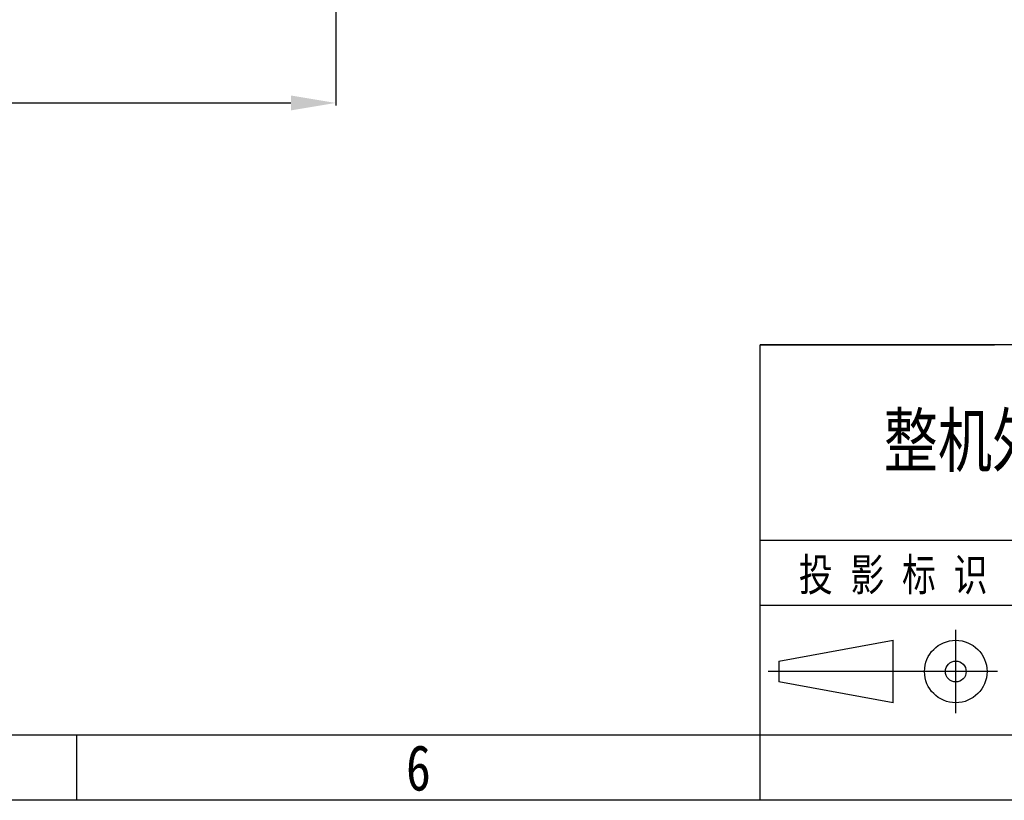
# Model space of a CAD drawing. Header units: millimetres. Extents: x 2423 to 7028, y 909 to 2460.
# Tile 32 of 60: x 6182 to 6577, y 909 to 1222. Entities that reach past the tile are written whole.
import ezdxf
from ezdxf.enums import TextEntityAlignment as Align

# ---------------------------------------------------------------- set-up
doc = ezdxf.new("R2010")
doc.units = ezdxf.units.MM
doc.layers.add('DIM', color=2, linetype='Continuous')
doc.dimstyles.get("Standard").update_dxf_attribs({"dimscale": 6, "dimtxt": 5, "dimasz": 3, "dimexe": 0.18, "dimexo": 0.0625, "dimgap": 0.8, "dimtad": 1, "dimtoh": 1, "dimdec": 1, "dimzin": 0, "dimdsep": 46, "dimtxsty": 'Standard', "dimcen": 0.09, "dimclrd": 256, "dimclre": 256, "dimclrt": 256, "dimadec": 0, "dimazin": 2, "dimtfac": 1, "dimtdec": 1, "dimtofl": 0, "dimtmove": 0, "dimatfit": 3, "dimfxl": 0, "dimtolj": 1, "dimtzin": 0, "dimarcsym": 0})

# ---------------------------------------------------------------- blocks, each defined once
blk = doc.blocks.new('3')
at = {"color": 2}
for p, q in [((8294.12, 291.22), (7814.12, 291.22)), ((7814.12, 147.22), (7814.12, 291.22)), ((7814.12, 291.22), (7900.52, 291.22)), ((7814.12, 147.22), (7814.12, 219.22)), ((7814.12, 219.22), (7900.52, 219.22)), ((7814.12, 219.22), (8294.12, 219.22)), ((7814.12, 195.22), (8006.12, 195.22)), ((7886.24, 155.36), (7886.24, 186.08)), ((7820.96, 174.56), (7863.2, 182.24)), ((7863.2, 159.2), (7863.2, 182.24)), ((7820.96, 174.56), (7820.96, 166.88)), ((7901.6, 170.72), (7817.12, 170.72)), ((7863.2, 159.2), (7820.96, 166.88)), ((7562.12, 123.22), (7562.12, 147.22)), ((7814.12, 123.22), (7814.12, 147.22))]:
    blk.add_line(p, q, dxfattribs=at)
for points in [[(6302.12, 123.22), (6302.12, 1548.82), (8318.12, 1548.82), (8318.12, 123.22)], [(6422.12, 147.22), (6422.12, 1524.82), (8294.12, 1524.82), (8294.12, 147.22)]]:
    blk.add_lwpolyline(points, close=True, dxfattribs=at)
for radius in [11.52, 3.84]:
    blk.add_circle((7886.24, 170.72), radius, dxfattribs=at)
at = {"color": 2, "width": 0.8}
for s, height, p in [('投 影 标 识', 12, (7863.17, 206.43)), ('6', 16.8, (7688.12, 135.22))]:
    blk.add_text(s, height=height, dxfattribs=at).set_placement(p, align=Align.MIDDLE_CENTER)
for tag, height, p in [('整机外形图', 19.2, (7909.61, 256.24)), ('当前页', 12, (8078.12, 207.22)), ('总页数', 12, (8222.12, 207.22))]:
    blk.add_attdef(tag, text='', height=height, dxfattribs=at).set_placement(p, align=Align.MIDDLE)
at = {"color": 7, "width": 0.8}
for tag, height, p in [('编号', 19.2, (8153.31, 252.27)), ('比例', 12, (7958.12, 171.22))]:
    blk.add_attdef(tag, text='', height=height, dxfattribs=at).set_placement(p, align=Align.MIDDLE)
blk = doc.blocks.new('*D17')
at = {"layer": 'Defpoints', "color": 0}
for p in [(5884.05, 1237.33), (6309.05, 1237.33), (6309.05, 1188.8)]:
    blk.add_point(p, dxfattribs=at)
at = {"layer": 'DIM', "lineweight": -2}
for p, q in [((5884.05, 1236.95), (5884.05, 1187.72)), ((6309.05, 1236.95), (6309.05, 1187.72)), ((5902.05, 1188.8), (6291.05, 1188.8))]:
    blk.add_line(p, q, dxfattribs=at)
at = {"layer": 'DIM'}
for points in [[(5902.05, 1191.8), (5902.05, 1185.8), (5884.05, 1188.8)], [(6291.05, 1191.8), (6291.05, 1185.8), (6309.05, 1188.8)]]:
    blk.add_solid(points, dxfattribs=at)
at = {"layer": 'DIM', "insert": (6096.55, 1208.6), "char_height": 30, "attachment_point": 5}
blk.add_mtext('\\A1;425.0', dxfattribs=at)

msp = doc.modelspace()

# ---------------------------------------------------------------- block references
ref = msp.add_blockref('3', (-2022.45, 774.9), dxfattribs=dict(xscale=1.088, yscale=1.088, zscale=1.088))
ref.add_attrib('整机外形图', '整机外形图', dxfattribs={"color": 2, "height": 20.89, "width": 0.8}).set_placement((6583.2, 1053.69), align=Align.MIDDLE)

# ---------------------------------------------------------------- dimensions: what is measured, and where the dimension line sits
at = {"layer": 'DIM'}
dim = msp.add_linear_dim(base=(6309.05, 1188.8), p1=(5884.05, 1237.33), p2=(6309.05, 1237.33), dimstyle='Standard', dxfattribs=at)
dim.commit()
dim.dimension.update_dxf_attribs({"geometry": '*D17', "text_midpoint": (6096.55, 1208.6)})

doc.saveas('drawing.dxf')
